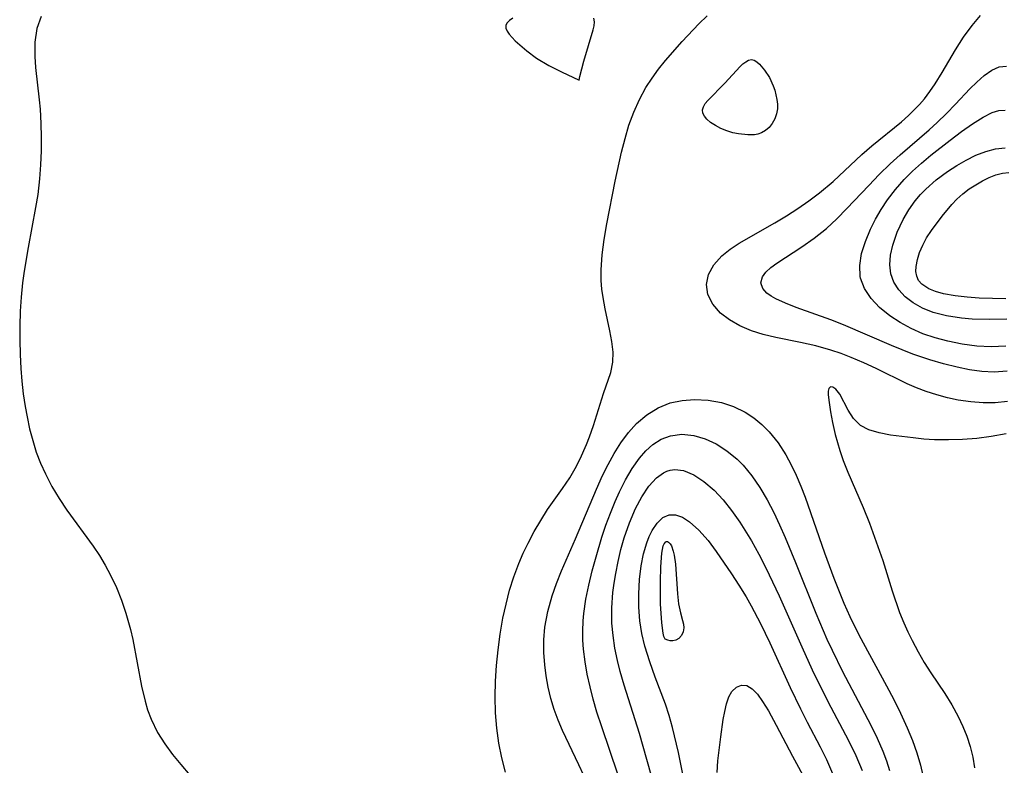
# Model space of a CAD drawing. Header units: metres. Extents: x 1073367 to 1082519, y 1569854 to 1574957.
# Tile 123 of 256: x 1074394 to 1074508, y 1573397 to 1573484. Entities that reach past the tile are written whole.
import ezdxf

# ---------------------------------------------------------------- set-up
doc = ezdxf.new("R2010")
doc.units = ezdxf.units.M
doc.layers.add('CGG_CurvaNivelLidar_v1', color=253, linetype='Continuous', lineweight=30)

msp = doc.modelspace()

# ---------------------------------------------------------------- linework, layer by layer
at = {"layer": 'CGG_CurvaNivelLidar_v1'}
for p, q in [((1074396.0498, 1573484.3865, 65.5), (1074395.5383, 1573482.9729, 65.5)), ((1074472.4199, 1573483.5224, 65.5), (1074473.3777, 1573484.4419, 65.5)), ((1074504.1344, 1573483.3346, 65), (1074505.0958, 1573484.4792, 65)), ((1074450.1433, 1573483.6577, 66), (1074449.9854, 1573483.3581, 66)), ((1074449.9854, 1573483.3581, 66), (1074449.9931, 1573483.032, 66)), ((1074450.4366, 1573483.9333, 66), (1074450.1433, 1573483.6577, 66)), ((1074450.8283, 1573484.1912, 66), (1074450.4366, 1573483.9333, 66)), ((1074460.1423, 1573482.821, 66), (1074460.2616, 1573483.3083, 66)), ((1074460.2939, 1573483.7534, 66), (1074460.2113, 1573484.2045, 66)), ((1074460.2616, 1573483.3083, 66), (1074460.2939, 1573483.7534, 66)), ((1074470.4745, 1573481.4822, 65.5), (1074472.4199, 1573483.5224, 65.5)), ((1074503.1481, 1573481.9772, 65), (1074504.1344, 1573483.3346, 65)), ((1074395.5383, 1573482.9729, 65.5), (1074395.3161, 1573481.4133, 65.5)), ((1074449.9931, 1573483.032, 66), (1074450.1376, 1573482.6823, 66)), ((1074450.1376, 1573482.6823, 66), (1074450.3845, 1573482.3155, 66)), ((1074450.3845, 1573482.3155, 66), (1074451.0863, 1573481.5504, 66)), ((1074459.0672, 1573479.2087, 66), (1074460.1423, 1573482.821, 66)), ((1074395.3161, 1573481.4133, 65.5), (1074395.3107, 1573479.7445, 65.5)), ((1074451.0863, 1573481.5504, 66), (1074452.4315, 1573480.3798, 66)), ((1074468.5417, 1573479.2814, 65.5), (1074470.4745, 1573481.4822, 65.5)), ((1074502.2058, 1573480.5196, 65), (1074503.1481, 1573481.9772, 65)), ((1074452.4315, 1573480.3798, 66), (1074453.567, 1573479.5564, 66)), ((1074500.6539, 1573477.8751, 65), (1074502.2058, 1573480.5196, 65)), ((1074395.3107, 1573479.7445, 65.5), (1074395.4056, 1573478.4538, 65.5)), ((1074453.567, 1573479.5564, 66), (1074454.9892, 1573478.7015, 66)), ((1074454.9892, 1573478.7015, 66), (1074456.4501, 1573477.9445, 66)), ((1074458.5775, 1573477.3994, 66), (1074459.0672, 1573479.2087, 66)), ((1074467.736, 1573478.2712, 65.5), (1074468.5417, 1573479.2814, 65.5)), ((1074477.1966, 1573478.5577, 65), (1074477.5309, 1573478.8714, 65)), ((1074477.5309, 1573478.8714, 65), (1074477.8611, 1573479.1274, 65)), ((1074477.8611, 1573479.1274, 65), (1074478.1872, 1573479.3031, 65)), ((1074478.1872, 1573479.3031, 65), (1074478.5091, 1573479.3699, 65)), ((1074478.5091, 1573479.3699, 65), (1074478.8281, 1573479.3037, 65)), ((1074478.8281, 1573479.3037, 65), (1074479.1421, 1573479.1251, 65)), ((1074479.1421, 1573479.1251, 65), (1074479.4508, 1573478.8614, 65)), ((1074479.4508, 1573478.8614, 65), (1074480.0465, 1573478.1568, 65)), ((1074507.2804, 1573478.5187, 64.5), (1074508.1213, 1573478.6261, 64.5)), ((1074395.4056, 1573478.4538, 65.5), (1074395.8279, 1573474.7015, 65.5)), ((1074456.4501, 1573477.9445, 66), (1074458.5, 1573476.9888, 66)), ((1074466.975, 1573477.2274, 65.5), (1074467.736, 1573478.2712, 65.5)), ((1074475.4321, 1573476.6335, 65), (1074477.1966, 1573478.5577, 65)), ((1074480.0465, 1573478.1568, 65), (1074480.5946, 1573477.3003, 65)), ((1074499.8446, 1573476.5625, 65), (1074500.6539, 1573477.8751, 65)), ((1074504.6757, 1573476.7684, 64.5), (1074505.5518, 1573477.5361, 64.5)), ((1074505.5518, 1573477.5361, 64.5), (1074506.4218, 1573478.1357, 64.5)), ((1074506.4218, 1573478.1357, 64.5), (1074507.2804, 1573478.5187, 64.5)), ((1074458.5, 1573476.9888, 66), (1074458.5775, 1573477.3994, 66)), ((1074466.2732, 1573476.1436, 65.5), (1074466.975, 1573477.2274, 65.5)), ((1074473.4555, 1573474.6466, 65), (1074475.4321, 1573476.6335, 65)), ((1074480.5946, 1573477.3003, 65), (1074481.0519, 1573476.346, 65)), ((1074481.0519, 1573476.346, 65), (1074481.23, 1573475.8283, 65)), ((1074499.244, 1573475.6821, 65), (1074499.8446, 1573476.5625, 65)), ((1074503.8814, 1573475.9666, 64.5), (1074504.6757, 1573476.7684, 64.5)), ((1074465.5022, 1573474.7334, 65.5), (1074466.2732, 1573476.1436, 65.5)), ((1074481.23, 1573475.8283, 65), (1074481.4726, 1573474.7567, 65)), ((1074498.5995, 1573474.8356, 65), (1074499.244, 1573475.6821, 65)), ((1074502.2221, 1573474.1868, 64.5), (1074503.8814, 1573475.9666, 64.5)), ((1074395.8279, 1573474.7015, 65.5), (1074395.9266, 1573473.6125, 65.5)), ((1074464.8445, 1573473.2602, 65.5), (1074465.5022, 1573474.7334, 65.5)), ((1074472.9386, 1573473.8976, 65), (1074473.1562, 1573474.2699, 65)), ((1074473.1562, 1573474.2699, 65), (1074473.4555, 1573474.6466, 65)), ((1074481.4726, 1573474.7567, 65), (1074481.537, 1573474.2141, 65)), ((1074481.537, 1573474.2141, 65), (1074481.5286, 1573473.6464, 65)), ((1074496.7632, 1573472.8916, 65), (1074498.0397, 1573474.1801, 65)), ((1074498.0397, 1573474.1801, 65), (1074498.5995, 1573474.8356, 65)), ((1074501.1788, 1573473.1211, 64.5), (1074502.2221, 1573474.1868, 64.5)), ((1074395.9266, 1573473.6125, 65.5), (1074396.0219, 1573471.9627, 65.5)), ((1074464.3006, 1573471.75, 65.5), (1074464.8445, 1573473.2602, 65.5)), ((1074472.8388, 1573473.5294, 65), (1074472.9386, 1573473.8976, 65)), ((1074472.888, 1573473.1656, 65), (1074472.8388, 1573473.5294, 65)), ((1074473.0634, 1573472.8067, 65), (1074472.888, 1573473.1656, 65)), ((1074481.4198, 1573473.0612, 65), (1074481.217, 1573472.4857, 65)), ((1074481.5286, 1573473.6464, 65), (1074481.4198, 1573473.0612, 65)), ((1074500.0718, 1573472.0597, 64.5), (1074501.1788, 1573473.1211, 64.5)), ((1074505.4215, 1573472.7043, 64), (1074506.4684, 1573473.2205, 64)), ((1074506.4684, 1573473.2205, 64), (1074507.2246, 1573473.4503, 64)), ((1074507.2246, 1573473.4503, 64), (1074507.9692, 1573473.515, 64)), ((1074396.0219, 1573471.9627, 65.5), (1074396.0594, 1573470.3691, 65.5)), ((1074473.3449, 1573472.4509, 65), (1074473.0634, 1573472.8067, 65)), ((1074473.7753, 1573472.0827, 65), (1074473.3449, 1573472.4509, 65)), ((1074474.331, 1573471.719, 65), (1074473.7753, 1573472.0827, 65)), ((1074480.9301, 1573471.9517, 65), (1074480.5694, 1573471.4897, 65)), ((1074481.217, 1573472.4857, 65), (1074480.9301, 1573471.9517, 65)), ((1074492.4946, 1573469.362, 65), (1074495.9262, 1573472.1496, 65)), ((1074495.9262, 1573472.1496, 65), (1074496.7632, 1573472.8916, 65)), ((1074499.1361, 1573471.2122, 64.5), (1074500.0718, 1573472.0597, 64.5)), ((1074502.9112, 1573471.0212, 64), (1074504.1952, 1573471.9329, 64)), ((1074504.1952, 1573471.9329, 64), (1074505.4215, 1573472.7043, 64)), ((1074463.8388, 1573470.2009, 65.5), (1074464.3006, 1573471.75, 65.5)), ((1074474.9736, 1573471.3826, 65), (1074474.331, 1573471.719, 65)), ((1074475.6654, 1573471.0958, 65), (1074474.9736, 1573471.3826, 65)), ((1074476.3691, 1573470.8782, 65), (1074475.6654, 1573471.0958, 65)), ((1074477.0319, 1573470.7412, 65), (1074476.3691, 1573470.8782, 65)), ((1074478.0977, 1573470.6383, 65), (1074477.0319, 1573470.7412, 65)), ((1074478.5, 1573470.6588, 65), (1074478.0977, 1573470.6383, 65)), ((1074478.6099, 1573470.6286, 65), (1074478.5, 1573470.6588, 65)), ((1074478.8787, 1573470.6467, 65), (1074478.6099, 1573470.6286, 65)), ((1074479.2579, 1573470.7244, 65), (1074478.8787, 1573470.6467, 65)), ((1074479.6977, 1573470.8781, 65), (1074479.2579, 1573470.7244, 65)), ((1074480.148, 1573471.1262, 65), (1074479.6977, 1573470.8781, 65)), ((1074480.5694, 1573471.4897, 65), (1074480.148, 1573471.1262, 65)), ((1074495.7994, 1573468.3213, 64.5), (1074499.1361, 1573471.2122, 64.5)), ((1074501.5788, 1573470.0184, 64), (1074502.9112, 1573471.0212, 64)), ((1074396.0594, 1573470.3691, 65.5), (1074396.0465, 1573468.7653, 65.5)), ((1074463.4337, 1573468.6253, 65.5), (1074463.8388, 1573470.2009, 65.5)), ((1074499.3597, 1573468.2782, 64), (1074501.5788, 1573470.0184, 64)), ((1074396.0465, 1573468.7653, 65.5), (1074395.9811, 1573467.1566, 65.5)), ((1074462.6802, 1573465.262, 65.5), (1074463.4337, 1573468.6253, 65.5)), ((1074487.997, 1573465.2379, 65), (1074491.3473, 1573468.343, 65)), ((1074491.3473, 1573468.343, 65), (1074492.4946, 1573469.362, 65)), ((1074504.5804, 1573468.2627, 63.5), (1074505.7129, 1573468.719, 63.5)), ((1074505.7129, 1573468.719, 63.5), (1074506.8387, 1573469.0203, 63.5)), ((1074506.8387, 1573469.0203, 63.5), (1074507.9586, 1573469.1199, 63.5)), ((1074493.3648, 1573466.0325, 64.5), (1074494.628, 1573467.2601, 64.5)), ((1074494.628, 1573467.2601, 64.5), (1074495.7994, 1573468.3213, 64.5)), ((1074497.2273, 1573466.4306, 64), (1074498.2551, 1573467.3539, 64)), ((1074498.2551, 1573467.3539, 64), (1074499.3597, 1573468.2782, 64)), ((1074502.3549, 1573467.0673, 63.5), (1074503.4412, 1573467.6909, 63.5)), ((1074503.4412, 1573467.6909, 63.5), (1074504.5804, 1573468.2627, 63.5)), ((1074395.9811, 1573467.1566, 65.5), (1074395.8592, 1573465.5474, 65.5)), ((1074496.2462, 1573465.4571, 64), (1074497.2273, 1573466.4306, 64)), ((1074499.9797, 1573465.4063, 63.5), (1074501.2796, 1573466.3728, 63.5)), ((1074501.2796, 1573466.3728, 63.5), (1074502.3549, 1573467.0673, 63.5)), ((1074506.8931, 1573465.9839, 63), (1074507.6559, 1573466.1923, 63)), ((1074507.6559, 1573466.1923, 63), (1074508.407, 1573466.2582, 63)), ((1074395.8592, 1573465.5474, 65.5), (1074395.6474, 1573463.7262, 65.5)), ((1074461.7115, 1573460.3137, 65.5), (1074462.6802, 1573465.262, 65.5)), ((1074486.4128, 1573463.9065, 65), (1074487.997, 1573465.2379, 65)), ((1074492.1374, 1573464.7692, 64.5), (1074493.3648, 1573466.0325, 64.5)), ((1074495.2341, 1573464.3066, 64), (1074496.2462, 1573465.4571, 64)), ((1074498.7602, 1573464.3287, 63.5), (1074499.9797, 1573465.4063, 63.5)), ((1074504.5505, 1573464.8511, 63), (1074505.3339, 1573465.2922, 63)), ((1074505.3339, 1573465.2922, 63), (1074506.1186, 1573465.6738, 63)), ((1074506.1186, 1573465.6738, 63), (1074506.8931, 1573465.9839, 63)), ((1074485.1916, 1573462.9733, 65), (1074486.4128, 1573463.9065, 65)), ((1074489.6083, 1573462.0749, 64.5), (1074492.1374, 1573464.7692, 64.5)), ((1074494.3135, 1573463.0926, 64), (1074495.2341, 1573464.3066, 64)), ((1074498.1538, 1573463.7024, 63.5), (1074498.7602, 1573464.3287, 63.5)), ((1074502.3541, 1573463.1855, 63), (1074503.0444, 1573463.8008, 63)), ((1074503.0444, 1573463.8008, 63), (1074503.7823, 1573464.3543, 63)), ((1074503.7823, 1573464.3543, 63), (1074504.5505, 1573464.8511, 63)), ((1074395.6474, 1573463.7262, 65.5), (1074395.4123, 1573462.1928, 65.5)), ((1074483.9108, 1573462.0816, 65), (1074485.1916, 1573462.9733, 65)), ((1074493.5807, 1573461.9749, 64), (1074494.3135, 1573463.0926, 64)), ((1074496.7824, 1573461.9141, 63.5), (1074497.5299, 1573462.964, 63.5)), ((1074497.5299, 1573462.964, 63.5), (1074498.1538, 1573463.7024, 63.5)), ((1074501.7653, 1573462.555, 63), (1074502.3541, 1573463.1855, 63)), ((1074395.4123, 1573462.1928, 65.5), (1074394.5455, 1573457.5448, 65.5)), ((1074482.5881, 1573461.23, 65), (1074483.9108, 1573462.0816, 65)), ((1074488.435, 1573460.8897, 64.5), (1074489.6083, 1573462.0749, 64.5)), ((1074492.9247, 1573460.8319, 64), (1074493.5807, 1573461.9749, 64)), ((1074496.1346, 1573460.8127, 63.5), (1074496.7824, 1573461.9141, 63.5)), ((1074500.673, 1573461.1971, 63), (1074501.7653, 1573462.555, 63)), ((1074477.0886, 1573458.0472, 65), (1074481.2403, 1573460.4189, 65)), ((1074481.2403, 1573460.4189, 65), (1074482.5881, 1573461.23, 65)), ((1074487.2259, 1573459.7816, 64.5), (1074488.435, 1573460.8897, 64.5)), ((1074492.3458, 1573459.678, 64), (1074492.9247, 1573460.8319, 64)), ((1074495.4415, 1573459.3323, 63.5), (1074496.1346, 1573460.8127, 63.5)), ((1074499.405, 1573459.5272, 63), (1074500.673, 1573461.1971, 63)), ((1074461.4057, 1573458.5028, 65.5), (1074461.7115, 1573460.3137, 65.5)), ((1074485.8025, 1573458.6471, 64.5), (1074487.2259, 1573459.7816, 64.5)), ((1074491.7464, 1573458.2533, 64), (1074492.3458, 1573459.678, 64)), ((1074494.9284, 1573457.8414, 63.5), (1074495.4415, 1573459.3323, 63.5)), ((1074498.8405, 1573458.6662, 63), (1074499.405, 1573459.5272, 63)), ((1074461.1711, 1573456.7149, 65.5), (1074461.4057, 1573458.5028, 65.5)), ((1074476.0312, 1573457.3521, 65), (1074477.0886, 1573458.0472, 65)), ((1074484.3645, 1573457.638, 64.5), (1074485.8025, 1573458.6471, 64.5)), ((1074491.3106, 1573456.8499, 64), (1074491.7464, 1573458.2533, 64)), ((1074498.3967, 1573457.836, 63), (1074498.8405, 1573458.6662, 63)), ((1074394.5455, 1573457.5448, 65.5), (1074394.0799, 1573454.8114, 65.5)), ((1074475.0977, 1573456.6044, 65), (1074476.0312, 1573457.3521, 65)), ((1074481.4643, 1573455.7465, 64.5), (1074484.3645, 1573457.638, 64.5)), ((1074494.6674, 1573456.677, 63.5), (1074494.9284, 1573457.8414, 63.5)), ((1074497.7827, 1573456.1583, 63), (1074498.0415, 1573456.9937, 63)), ((1074498.0415, 1573456.9937, 63), (1074498.3967, 1573457.836, 63)), ((1074461.0537, 1573454.9535, 65.5), (1074461.1711, 1573456.7149, 65.5)), ((1074474.1623, 1573455.5656, 65), (1074475.0977, 1573456.6044, 65)), ((1074491.0891, 1573455.4861, 64), (1074491.3106, 1573456.8499, 64)), ((1074494.5726, 1573455.5517, 63.5), (1074494.6674, 1573456.677, 63.5)), ((1074497.637, 1573455.3506, 63), (1074497.7827, 1573456.1583, 63)), ((1074394.0799, 1573454.8114, 65.5), (1074393.895, 1573453.4393, 65.5)), ((1074461.0694, 1573453.7282, 65.5), (1074461.0537, 1573454.9535, 65.5)), ((1074473.5355, 1573454.4428, 65), (1074474.1623, 1573455.5656, 65)), ((1074479.8019, 1573454.1556, 64.5), (1074480.2048, 1573454.6953, 64.5)), ((1074480.2048, 1573454.6953, 64.5), (1074480.7686, 1573455.2191, 64.5)), ((1074480.7686, 1573455.2191, 64.5), (1074481.4643, 1573455.7465, 64.5)), ((1074491.1483, 1573454.1827, 64), (1074491.0891, 1573455.4861, 64)), ((1074494.6912, 1573454.4851, 63.5), (1074494.5726, 1573455.5517, 63.5)), ((1074497.6192, 1573454.7633, 63), (1074497.637, 1573455.3506, 63)), ((1074497.7071, 1573454.2164, 63), (1074497.6192, 1573454.7633, 63)), ((1074461.1539, 1573452.7324, 65.5), (1074461.0694, 1573453.7282, 65.5)), ((1074473.2844, 1573453.2779, 65), (1074473.5355, 1573454.4428, 65)), ((1074479.6129, 1573453.4679, 64.5), (1074479.8019, 1573454.1556, 64.5)), ((1074479.8227, 1573452.7982, 64.5), (1074479.6129, 1573453.4679, 64.5)), ((1074491.1812, 1573454.017, 64), (1074491.1483, 1573454.1827, 64)), ((1074491.6395, 1573452.7861, 64), (1074491.1812, 1573454.017, 64)), ((1074495.0507, 1573453.5206, 63.5), (1074494.6912, 1573454.4851, 63.5)), ((1074495.6263, 1573452.6357, 63.5), (1074495.0507, 1573453.5206, 63.5)), ((1074497.9197, 1573453.7308, 63), (1074497.7071, 1573454.2164, 63)), ((1074498.3106, 1573453.2868, 63), (1074497.9197, 1573453.7308, 63)), ((1074393.895, 1573453.4393, 65.5), (1074393.7314, 1573451.7978, 65.5)), ((1074461.2905, 1573451.7502, 65.5), (1074461.1539, 1573452.7324, 65.5)), ((1074473.4705, 1573452.1046, 65), (1074473.2844, 1573453.2779, 65)), ((1074480.3157, 1573452.2554, 64.5), (1074479.8227, 1573452.7982, 64.5)), ((1074492.401, 1573451.6411, 64), (1074491.6395, 1573452.7861, 64)), ((1074496.3837, 1573451.836, 63.5), (1074495.6263, 1573452.6357, 63.5)), ((1074499.1059, 1573452.7712, 63), (1074498.3106, 1573453.2868, 63)), ((1074499.9004, 1573452.4476, 63), (1074499.1059, 1573452.7712, 63)), ((1074500.8096, 1573452.1907, 63), (1074499.9004, 1573452.4476, 63)), ((1074393.7314, 1573451.7978, 65.5), (1074393.6247, 1573450.1519, 65.5)), ((1074461.5324, 1573450.4327, 65.5), (1074461.2905, 1573451.7502, 65.5)), ((1074474.0419, 1573450.9763, 65), (1074473.4705, 1573452.1046, 65)), ((1074480.7896, 1573451.918, 64.5), (1074480.3157, 1573452.2554, 64.5)), ((1074481.3551, 1573451.6003, 64.5), (1074480.7896, 1573451.918, 64.5)), ((1074482.4563, 1573451.097, 64.5), (1074481.3551, 1573451.6003, 64.5)), ((1074493.3988, 1573450.5819, 64), (1074492.401, 1573451.6411, 64)), ((1074497.3069, 1573451.1228, 63.5), (1074496.3837, 1573451.836, 63.5)), ((1074502.1651, 1573451.9373, 63), (1074500.8096, 1573452.1907, 63)), ((1074503.5768, 1573451.7737, 63), (1074502.1651, 1573451.9373, 63)), ((1074504.958, 1573451.6772, 63), (1074503.5768, 1573451.7737, 63)), ((1074508.0699, 1573451.5913, 63), (1074504.958, 1573451.6772, 63)), ((1074393.6247, 1573450.1519, 65.5), (1074393.5665, 1573448.4324, 65.5)), ((1074462.0747, 1573447.8936, 65.5), (1074461.5324, 1573450.4327, 65.5)), ((1074474.9365, 1573449.944, 65), (1074474.0419, 1573450.9763, 65)), ((1074483.7119, 1573450.61, 64.5), (1074482.4563, 1573451.097, 64.5)), ((1074487.7487, 1573449.1756, 64.5), (1074483.7119, 1573450.61, 64.5)), ((1074494.5829, 1573449.6148, 64), (1074493.3988, 1573450.5819, 64)), ((1074498.3636, 1573450.5129, 63.5), (1074497.3069, 1573451.1228, 63.5)), ((1074499.6229, 1573449.9979, 63.5), (1074498.3636, 1573450.5129, 63.5)), ((1074475.9689, 1573449.1427, 65), (1074474.9365, 1573449.944, 65)), ((1074477.1763, 1573448.4575, 65), (1074475.9689, 1573449.1427, 65)), ((1074489.212, 1573448.5851, 64.5), (1074487.7487, 1573449.1756, 64.5)), ((1074495.7755, 1573448.8332, 64), (1074494.5829, 1573449.6148, 64)), ((1074501.1609, 1573449.6097, 63.5), (1074499.6229, 1573449.9979, 63.5)), ((1074502.9244, 1573449.3483, 63.5), (1074501.1609, 1573449.6097, 63.5)), ((1074504.1352, 1573449.2467, 63.5), (1074502.9244, 1573449.3483, 63.5)), ((1074506.1322, 1573449.1849, 63.5), (1074504.1352, 1573449.2467, 63.5)), ((1074508.1746, 1573449.2434, 63.5), (1074506.1322, 1573449.1849, 63.5)), ((1074393.5665, 1573448.4324, 65.5), (1074393.5585, 1573446.7849, 65.5)), ((1074462.3124, 1573446.6262, 65.5), (1074462.0747, 1573447.8936, 65.5)), ((1074478.5185, 1573447.8889, 65), (1074477.1763, 1573448.4575, 65)), ((1074479.897, 1573447.4537, 65), (1074478.5185, 1573447.8889, 65)), ((1074494.7736, 1573446.1667, 64.5), (1074489.212, 1573448.5851, 64.5)), ((1074497.0648, 1573448.1404, 64), (1074495.7755, 1573448.8332, 64)), ((1074498.4323, 1573447.5453, 64), (1074497.0648, 1573448.1404, 64)), ((1074393.5585, 1573446.7849, 65.5), (1074393.597, 1573445.1396, 65.5)), ((1074462.451, 1573445.4078, 65.5), (1074462.3124, 1573446.6262, 65.5)), ((1074481.3413, 1573447.0994, 65), (1074479.897, 1573447.4537, 65)), ((1074484.2252, 1573446.5188, 65), (1074481.3413, 1573447.0994, 65)), ((1074499.8459, 1573447.0616, 64), (1074498.4323, 1573447.5453, 64)), ((1074501.3034, 1573446.6703, 64), (1074499.8459, 1573447.0616, 64)), ((1074502.9765, 1573446.3297, 64), (1074501.3034, 1573446.6703, 64)), ((1074485.9784, 1573446.1311, 65), (1074484.2252, 1573446.5188, 65)), ((1074487.718, 1573445.6533, 65), (1074485.9784, 1573446.1311, 65)), ((1074488.9223, 1573445.2452, 65), (1074487.718, 1573445.6533, 65)), ((1074497.2378, 1573445.1864, 64.5), (1074494.7736, 1573446.1667, 64.5)), ((1074504.6684, 1573446.1046, 64), (1074502.9765, 1573446.3297, 64)), ((1074506.3659, 1573446.0177, 64), (1074504.6684, 1573446.1046, 64)), ((1074508.0465, 1573446.0985, 64), (1074506.3659, 1573446.0177, 64)), ((1074393.597, 1573445.1396, 65.5), (1074393.6852, 1573443.4991, 65.5)), ((1074462.4297, 1573444.243, 65.5), (1074462.451, 1573445.4078, 65.5)), ((1074490.1115, 1573444.787, 65), (1074488.9223, 1573445.2452, 65)), ((1074491.5595, 1573444.1731, 65), (1074490.1115, 1573444.787, 65)), ((1074499.2272, 1573444.5019, 64.5), (1074497.2378, 1573445.1864, 64.5)), ((1074500.8096, 1573444.0399, 64.5), (1074499.2272, 1573444.5019, 64.5)), ((1074393.6852, 1573443.4991, 65.5), (1074393.8113, 1573442.0276, 65.5)), ((1074462.1816, 1573443.0359, 65.5), (1074462.4297, 1573444.243, 65.5)), ((1074492.9855, 1573443.5184, 65), (1074491.5595, 1573444.1731, 65)), ((1074496.6115, 1573441.7315, 65), (1074492.9855, 1573443.5184, 65)), ((1074502.3928, 1573443.6506, 64.5), (1074500.8096, 1573444.0399, 64.5)), ((1074503.8333, 1573443.3689, 64.5), (1074502.3928, 1573443.6506, 64.5)), ((1074505.2667, 1573443.1776, 64.5), (1074503.8333, 1573443.3689, 64.5)), ((1074506.6908, 1573443.1032, 64.5), (1074505.2667, 1573443.1776, 64.5)), ((1074508.2045, 1573443.1858, 64.5), (1074506.6908, 1573443.1032, 64.5)), ((1074461.3229, 1573440.6086, 65.5), (1074462.1816, 1573443.0359, 65.5)), ((1074393.8113, 1573442.0276, 65.5), (1074393.9811, 1573440.5642, 65.5)), ((1074487.4849, 1573441.1947, 65.5), (1074487.4239, 1573440.8932, 65.5)), ((1074487.4239, 1573440.8932, 65.5), (1074487.436, 1573440.4545, 65.5)), ((1074487.6819, 1573441.3656, 65.5), (1074487.4849, 1573441.1947, 65.5)), ((1074487.9767, 1573441.337, 65.5), (1074487.6819, 1573441.3656, 65.5)), ((1074488.31, 1573441.1119, 65.5), (1074487.9767, 1573441.337, 65.5)), ((1074488.7713, 1573440.5226, 65.5), (1074488.31, 1573441.1119, 65.5)), ((1074497.6939, 1573441.2606, 65), (1074496.6115, 1573441.7315, 65)), ((1074498.7978, 1573440.8412, 65), (1074497.6939, 1573441.2606, 65)), ((1074393.9811, 1573440.5642, 65.5), (1074394.1954, 1573439.1113, 65.5)), ((1074460.1616, 1573436.8859, 65.5), (1074461.3229, 1573440.6086, 65.5)), ((1074469.0749, 1573439.5096, 65), (1074470.4764, 1573439.8129, 65)), ((1074470.4764, 1573439.8129, 65), (1074471.9213, 1573439.9153, 65)), ((1074471.9213, 1573439.9153, 65), (1074473.4818, 1573439.8348, 65)), ((1074473.4818, 1573439.8348, 65), (1074475.0278, 1573439.551, 65)), ((1074487.436, 1573440.4545, 65.5), (1074487.5267, 1573439.5747, 65.5)), ((1074489.7423, 1573438.6785, 65.5), (1074488.7713, 1573440.5226, 65.5)), ((1074500.0255, 1573440.4456, 65), (1074498.7978, 1573440.8412, 65)), ((1074501.2695, 1573440.1148, 65), (1074500.0255, 1573440.4456, 65)), ((1074502.5242, 1573439.8489, 65), (1074501.2695, 1573440.1148, 65)), ((1074503.9872, 1573439.6287, 65), (1074502.5242, 1573439.8489, 65)), ((1074394.1954, 1573439.1113, 65.5), (1074394.4162, 1573437.8799, 65.5)), ((1074466.3671, 1573438.1363, 65), (1074467.6739, 1573438.9396, 65)), ((1074467.6739, 1573438.9396, 65), (1074469.0749, 1573439.5096, 65)), ((1074475.0278, 1573439.551, 65), (1074476.4325, 1573439.084, 65)), ((1074476.4325, 1573439.084, 65), (1074477.7722, 1573438.4289, 65)), ((1074487.5267, 1573439.5747, 65.5), (1074487.6889, 1573438.4773, 65.5)), ((1074490.3586, 1573437.7189, 65.5), (1074489.7423, 1573438.6785, 65.5)), ((1074505.4114, 1573439.5244, 65), (1074503.9872, 1573439.6287, 65)), ((1074506.831, 1573439.5403, 65), (1074505.4114, 1573439.5244, 65)), ((1074508.2375, 1573439.6912, 65), (1074506.831, 1573439.5403, 65)), ((1074394.4162, 1573437.8799, 65.5), (1074394.713, 1573436.5009, 65.5)), ((1074465.1748, 1573437.1253, 65), (1074466.3671, 1573438.1363, 65)), ((1074477.7722, 1573438.4289, 65), (1074478.78, 1573437.776, 65)), ((1074478.78, 1573437.776, 65), (1074479.7234, 1573437.0164, 65)), ((1074487.6889, 1573438.4773, 65.5), (1074487.922, 1573437.2221, 65.5)), ((1074491.18, 1573436.9083, 65.5), (1074490.3586, 1573437.7189, 65.5)), ((1074394.713, 1573436.5009, 65.5), (1074395.0671, 1573435.1416, 65.5)), ((1074459.7194, 1573435.5827, 65.5), (1074460.1616, 1573436.8859, 65.5)), ((1074464.2254, 1573436.0677, 65), (1074465.1748, 1573437.1253, 65)), ((1074479.7234, 1573437.0164, 65), (1074480.5933, 1573436.1564, 65)), ((1074487.922, 1573437.2221, 65.5), (1074488.2311, 1573435.8577, 65.5)), ((1074492.1582, 1573436.3897, 65.5), (1074491.18, 1573436.9083, 65.5)), ((1074493.3308, 1573436.0357, 65.5), (1074492.1582, 1573436.3897, 65.5)), ((1074459.3713, 1573434.6819, 65.5), (1074459.7194, 1573435.5827, 65.5)), ((1074463.3649, 1573434.8907, 65), (1074464.2254, 1573436.0677, 65)), ((1074467.0512, 1573434.677, 64.5), (1074468.0414, 1573435.3036, 64.5)), ((1074468.0414, 1573435.3036, 64.5), (1074469.1099, 1573435.7092, 64.5)), ((1074469.1099, 1573435.7092, 64.5), (1074470.4426, 1573435.8796, 64.5)), ((1074470.4426, 1573435.8796, 64.5), (1074471.8155, 1573435.7441, 64.5)), ((1074471.8155, 1573435.7441, 64.5), (1074473.1352, 1573435.3539, 64.5)), ((1074473.1352, 1573435.3539, 64.5), (1074474.43, 1573434.747, 64.5)), ((1074480.5933, 1573436.1564, 65), (1074481.6129, 1573434.8867, 65)), ((1074488.2311, 1573435.8577, 65.5), (1074488.7611, 1573433.9982, 65.5)), ((1074494.651, 1573435.7869, 65.5), (1074493.3308, 1573436.0357, 65.5)), ((1074497.2819, 1573435.4449, 65.5), (1074494.651, 1573435.7869, 65.5)), ((1074498.5242, 1573435.3222, 65.5), (1074497.2819, 1573435.4449, 65.5)), ((1074499.755, 1573435.2443, 65.5), (1074498.5242, 1573435.3222, 65.5)), ((1074501.3783, 1573435.2168, 65.5), (1074499.755, 1573435.2443, 65.5)), ((1074503.0252, 1573435.268, 65.5), (1074501.3783, 1573435.2168, 65.5)), ((1074504.6811, 1573435.3944, 65.5), (1074503.0252, 1573435.268, 65.5)), ((1074506.3329, 1573435.5984, 65.5), (1074504.6811, 1573435.3944, 65.5)), ((1074508.109, 1573435.9239, 65.5), (1074506.3329, 1573435.5984, 65.5)), ((1074395.0671, 1573435.1416, 65.5), (1074395.489, 1573433.8071, 65.5)), ((1074458.6354, 1573433.0348, 65.5), (1074459.3713, 1573434.6819, 65.5)), ((1074462.5751, 1573433.6231, 65), (1074463.3649, 1573434.8907, 65)), ((1074466.2482, 1573433.9551, 64.5), (1074467.0512, 1573434.677, 64.5)), ((1074474.43, 1573434.747, 64.5), (1074475.6763, 1573433.9524, 64.5)), ((1074481.6129, 1573434.8867, 65), (1074482.5118, 1573433.4884, 65)), ((1074395.489, 1573433.8071, 65.5), (1074395.9803, 1573432.5207, 65.5)), ((1074458.0549, 1573431.9118, 65.5), (1074458.6354, 1573433.0348, 65.5)), ((1074461.8866, 1573432.3737, 65), (1074462.5751, 1573433.6231, 65)), ((1074464.6682, 1573431.9081, 64.5), (1074465.5103, 1573433.1055, 64.5)), ((1074465.5103, 1573433.1055, 64.5), (1074466.2482, 1573433.9551, 64.5)), ((1074475.6763, 1573433.9524, 64.5), (1074476.8486, 1573432.9859, 64.5)), ((1074476.8486, 1573432.9859, 64.5), (1074477.5434, 1573432.2847, 64.5)), ((1074482.5118, 1573433.4884, 65), (1074483.1462, 1573432.3211, 65)), ((1074488.7611, 1573433.9982, 65.5), (1074489.1642, 1573432.8363, 65.5)), ((1074395.9803, 1573432.5207, 65.5), (1074396.5426, 1573431.2645, 65.5)), ((1074457.4128, 1573430.8157, 65.5), (1074458.0549, 1573431.9118, 65.5)), ((1074461.239, 1573431.0791, 65), (1074461.8866, 1573432.3737, 65)), ((1074463.8979, 1573430.5907, 64.5), (1074464.6682, 1573431.9081, 64.5)), ((1074469.0979, 1573431.7037, 64), (1074469.6055, 1573431.7706, 64)), ((1074469.6055, 1573431.7706, 64), (1074470.6146, 1573431.6566, 64)), ((1074477.5434, 1573432.2847, 64.5), (1074478.5595, 1573431.0543, 64.5)), ((1074483.1462, 1573432.3211, 65), (1074483.7265, 1573431.1064, 65)), ((1074489.1642, 1573432.8363, 65.5), (1074489.7005, 1573431.4878, 65.5)), ((1074396.5426, 1573431.2645, 65.5), (1074397.293, 1573429.8149, 65.5)), ((1074456.5898, 1573429.5814, 65.5), (1074457.4128, 1573430.8157, 65.5)), ((1074460.5087, 1573429.4892, 65), (1074461.239, 1573431.0791, 65)), ((1074466.606, 1573429.8345, 64), (1074467.5054, 1573430.8171, 64)), ((1074467.5054, 1573430.8171, 64), (1074468.3247, 1573431.4072, 64)), ((1074468.3247, 1573431.4072, 64), (1074468.6815, 1573431.5748, 64)), ((1074468.6815, 1573431.5748, 64), (1074469.0979, 1573431.7037, 64)), ((1074470.6146, 1573431.6566, 64), (1074471.8128, 1573431.1772, 64)), ((1074471.8128, 1573431.1772, 64), (1074473.0075, 1573430.4001, 64)), ((1074478.5595, 1573431.0543, 64.5), (1074479.487, 1573429.7078, 64.5)), ((1074483.7265, 1573431.1064, 65), (1074484.2592, 1573429.854, 65)), ((1074489.7005, 1573431.4878, 65.5), (1074491.4905, 1573427.3615, 65.5)), ((1074397.293, 1573429.8149, 65.5), (1074398.1224, 1573428.4088, 65.5)), ((1074454.8558, 1573427.1265, 65.5), (1074456.5898, 1573429.5814, 65.5)), ((1074458.0819, 1573423.7356, 65), (1074460.5087, 1573429.4892, 65)), ((1074463.1906, 1573429.1828, 64.5), (1074463.8979, 1573430.5907, 64.5)), ((1074465.7877, 1573428.6218, 64), (1074466.606, 1573429.8345, 64)), ((1074473.0075, 1573430.4001, 64), (1074474.1737, 1573429.3858, 64)), ((1074479.487, 1573429.7078, 64.5), (1074480.3393, 1573428.2736, 64.5)), ((1074484.2592, 1573429.854, 65), (1074484.7515, 1573428.5707, 65)), ((1074398.1224, 1573428.4088, 65.5), (1074399.0214, 1573427.0477, 65.5)), ((1074462.6963, 1573428.0775, 64.5), (1074463.1906, 1573429.1828, 64.5)), ((1074465.0498, 1573427.2363, 64), (1074465.7877, 1573428.6218, 64)), ((1074474.1737, 1573429.3858, 64), (1074475.2186, 1573428.2637, 64)), ((1074484.7515, 1573428.5707, 65), (1074486.9995, 1573422.0975, 65)), ((1074462.1428, 1573426.7168, 64.5), (1074462.6963, 1573428.0775, 64.5)), ((1074464.348, 1573425.5976, 64), (1074465.0498, 1573427.2363, 64)), ((1074475.2186, 1573428.2637, 64), (1074476.2182, 1573427.0112, 64)), ((1074480.3393, 1573428.2736, 64.5), (1074481.125, 1573426.7725, 64.5)), ((1074491.4905, 1573427.3615, 65.5), (1074492.2044, 1573425.5483, 65.5)), ((1074399.0214, 1573427.0477, 65.5), (1074402.0956, 1573422.8791, 65.5)), ((1074454.0485, 1573425.8738, 65.5), (1074454.8558, 1573427.1265, 65.5)), ((1074461.6278, 1573425.3243, 64.5), (1074462.1428, 1573426.7168, 64.5)), ((1074467.5641, 1573425.5703, 63.5), (1074468.2214, 1573426.2006, 63.5)), ((1074468.2214, 1573426.2006, 63.5), (1074468.9543, 1573426.5307, 63.5)), ((1074468.9543, 1573426.5307, 63.5), (1074469.706, 1573426.5201, 63.5)), ((1074469.706, 1573426.5201, 63.5), (1074470.4998, 1573426.2353, 63.5)), ((1074470.4998, 1573426.2353, 63.5), (1074471.3135, 1573425.7241, 63.5)), ((1074476.2182, 1573427.0112, 64), (1074477.1731, 1573425.6588, 64)), ((1074481.125, 1573426.7725, 64.5), (1074481.7934, 1573425.3527, 64.5)), ((1074453.2878, 1573424.5777, 65.5), (1074454.0485, 1573425.8738, 65.5)), ((1074461.1519, 1573423.9085, 64.5), (1074461.6278, 1573425.3243, 64.5)), ((1074463.7471, 1573423.8504, 64), (1074464.348, 1573425.5976, 64)), ((1074466.987, 1573424.7032, 63.5), (1074467.5641, 1573425.5703, 63.5)), ((1074471.3135, 1573425.7241, 63.5), (1074472.4034, 1573424.7522, 63.5)), ((1074477.1731, 1573425.6588, 64), (1074478.5077, 1573423.503, 64)), ((1074481.7934, 1573425.3527, 64.5), (1074482.4286, 1573423.9038, 64.5)), ((1074492.2044, 1573425.5483, 65.5), (1074493.7549, 1573421.2066, 65.5)), ((1074452.5762, 1573423.244, 65.5), (1074453.2878, 1573424.5777, 65.5)), ((1074460.4818, 1573421.661, 64.5), (1074461.1519, 1573423.9085, 64.5)), ((1074463.3684, 1573422.4987, 64), (1074463.7471, 1573423.8504, 64)), ((1074466.3543, 1573423.2608, 63.5), (1074466.6499, 1573424.0171, 63.5)), ((1074466.6499, 1573424.0171, 63.5), (1074466.987, 1573424.7032, 63.5)), ((1074472.4034, 1573424.7522, 63.5), (1074473.4742, 1573423.5288, 63.5)), ((1074482.4286, 1573423.9038, 64.5), (1074483.6445, 1573420.9704, 64.5)), ((1074402.0956, 1573422.8791, 65.5), (1074402.8174, 1573421.7944, 65.5)), ((1074452.009, 1573422.0711, 65.5), (1074452.5762, 1573423.244, 65.5)), ((1074456.4686, 1573419.9991, 65), (1074458.0819, 1573423.7356, 65)), ((1074465.9822, 1573421.9818, 63.5), (1074466.3543, 1573423.2608, 63.5)), ((1074468.1777, 1573422.5127, 63), (1074468.2749, 1573422.9036, 63)), ((1074468.2749, 1573422.9036, 63), (1074468.3792, 1573423.1605, 63)), ((1074468.3792, 1573423.1605, 63), (1074468.5606, 1573423.3876, 63)), ((1074468.5606, 1573423.3876, 63), (1074468.6711, 1573423.433, 63)), ((1074468.6711, 1573423.433, 63), (1074468.7815, 1573423.4206, 63)), ((1074468.7815, 1573423.4206, 63), (1074468.8942, 1573423.3591, 63)), ((1074468.8942, 1573423.3591, 63), (1074469.0886, 1573423.1452, 63)), ((1074469.0886, 1573423.1452, 63), (1074469.2202, 1573422.9141, 63)), ((1074469.2202, 1573422.9141, 63), (1074469.4377, 1573422.3181, 63)), ((1074473.4742, 1573423.5288, 63.5), (1074474.4079, 1573422.2793, 63.5)), ((1074478.5077, 1573423.503, 64), (1074479.3619, 1573421.9569, 64)), ((1074402.8174, 1573421.7944, 65.5), (1074403.4904, 1573420.6784, 65.5)), ((1074451.4919, 1573420.872, 65.5), (1074452.009, 1573422.0711, 65.5)), ((1074460.0379, 1573420.0116, 64.5), (1074460.4818, 1573421.661, 64.5)), ((1074463.0436, 1573421.1171, 64), (1074463.3684, 1573422.4987, 64)), ((1074465.7085, 1573420.5996, 63.5), (1074465.9822, 1573421.9818, 63.5)), ((1074467.9913, 1573420.4822, 63), (1074468.1067, 1573422.0591, 63)), ((1074468.1067, 1573422.0591, 63), (1074468.1777, 1573422.5127, 63)), ((1074469.4377, 1573422.3181, 63), (1074469.5461, 1573421.8401, 63)), ((1074469.5461, 1573421.8401, 63), (1074469.6923, 1573420.7789, 63)), ((1074474.4079, 1573422.2793, 63.5), (1074476.1975, 1573419.6653, 63.5)), ((1074479.3619, 1573421.9569, 64), (1074480.1789, 1573420.3715, 64)), ((1074486.9995, 1573422.0975, 65), (1074488.0649, 1573419.1499, 65)), ((1074403.4904, 1573420.6784, 65.5), (1074404.1083, 1573419.531, 65.5)), ((1074450.9256, 1573419.3312, 65.5), (1074451.4919, 1573420.872, 65.5)), ((1074462.7681, 1573419.7162, 64), (1074463.0436, 1573421.1171, 64)), ((1074465.5178, 1573419.0069, 63.5), (1074465.7085, 1573420.5996, 63.5)), ((1074467.9479, 1573418.7674, 63), (1074467.9913, 1573420.4822, 63)), ((1074469.6923, 1573420.7789, 63), (1074469.9403, 1573417.3311, 63)), ((1074480.1789, 1573420.3715, 64), (1074481.7234, 1573417.1265, 64)), ((1074483.6445, 1573420.9704, 64.5), (1074485.9866, 1573415.0973, 64.5)), ((1074493.7549, 1573421.2066, 65.5), (1074494.8603, 1573417.7035, 65.5)), ((1074404.1083, 1573419.531, 65.5), (1074404.7802, 1573418.092, 65.5)), ((1074450.4402, 1573417.7558, 65.5), (1074450.9256, 1573419.3312, 65.5)), ((1074455.8876, 1573418.5649, 65), (1074456.4686, 1573419.9991, 65)), ((1074459.6401, 1573418.3606, 64.5), (1074460.0379, 1573420.0116, 64.5)), ((1074462.5855, 1573418.6015, 64), (1074462.7681, 1573419.7162, 64)), ((1074476.1975, 1573419.6653, 63.5), (1074477.0542, 1573418.356, 63.5)), ((1074404.7802, 1573418.092, 65.5), (1074405.37, 1573416.6154, 65.5)), ((1074455.3721, 1573417.121, 65), (1074455.8876, 1573418.5649, 65)), ((1074459.3062, 1573416.7106, 64.5), (1074459.6401, 1573418.3606, 64.5)), ((1074462.4405, 1573417.482, 64), (1074462.5855, 1573418.6015, 64)), ((1074465.4299, 1573417.3608, 63.5), (1074465.5178, 1573419.0069, 63.5)), ((1074467.962, 1573416.1914, 63), (1074467.9479, 1573418.7674, 63)), ((1074477.0542, 1573418.356, 63.5), (1074477.8872, 1573417.0043, 63.5)), ((1074488.0649, 1573419.1499, 65), (1074489.231, 1573416.2549, 65)), ((1074450.0236, 1573416.1541, 65.5), (1074450.4402, 1573417.7558, 65.5)), ((1074454.8642, 1573415.3009, 65), (1074455.3721, 1573417.121, 65)), ((1074462.3084, 1573415.7118, 64), (1074462.4405, 1573417.482, 64)), ((1074465.4397, 1573415.7885, 63.5), (1074465.4299, 1573417.3608, 63.5)), ((1074469.9403, 1573417.3311, 63), (1074470.0611, 1573416.2011, 63)), ((1074477.8872, 1573417.0043, 63.5), (1074478.4858, 1573415.9584, 63.5)), ((1074481.7234, 1573417.1265, 64), (1074484.3602, 1573411.1837, 64)), ((1074494.8603, 1573417.7035, 65.5), (1074495.723, 1573415.1936, 65.5)), ((1074405.37, 1573416.6154, 65.5), (1074405.8846, 1573415.11, 65.5)), ((1074449.6689, 1573414.5327, 65.5), (1074450.0236, 1573416.1541, 65.5)), ((1074459.059, 1573415.0633, 64.5), (1074459.3062, 1573416.7106, 64.5)), ((1074465.5627, 1573414.2091, 63.5), (1074465.4397, 1573415.7885, 63.5)), ((1074468.0976, 1573413.9727, 63), (1074467.962, 1573416.1914, 63)), ((1074470.0611, 1573416.2011, 63), (1074470.2661, 1573415.1277, 63)), ((1074478.4858, 1573415.9584, 63.5), (1074479.5571, 1573413.9155, 63.5)), ((1074489.231, 1573416.2549, 65), (1074489.9222, 1573414.7333, 65)), ((1074405.8846, 1573415.11, 65.5), (1074406.4256, 1573413.1882, 65.5)), ((1074454.5337, 1573413.4571, 65), (1074454.8642, 1573415.3009, 65)), ((1074458.9742, 1573414.1964, 64.5), (1074459.059, 1573415.0633, 64.5)), ((1074462.3181, 1573413.9415, 64), (1074462.3084, 1573415.7118, 64)), ((1074470.2661, 1573415.1277, 63), (1074470.5287, 1573414.2647, 63)), ((1074485.9866, 1573415.0973, 64.5), (1074487.285, 1573412.0836, 64.5)), ((1074489.9222, 1573414.7333, 65), (1074490.9836, 1573412.5902, 65)), ((1074495.723, 1573415.1936, 65.5), (1074496.2161, 1573413.9662, 65.5)), ((1074449.3395, 1573412.6584, 65.5), (1074449.6689, 1573414.5327, 65.5)), ((1074454.4166, 1573412.0065, 65), (1074454.5337, 1573413.4571, 65)), ((1074458.9257, 1573413.0244, 64.5), (1074458.9742, 1573414.1964, 64.5)), ((1074462.4475, 1573412.4961, 64), (1074462.3181, 1573413.9415, 64)), ((1074465.8027, 1573412.7316, 63.5), (1074465.5627, 1573414.2091, 63.5)), ((1074468.2618, 1573412.7706, 63), (1074468.0976, 1573413.9727, 63)), ((1074470.5287, 1573414.2647, 63), (1074470.6278, 1573413.8331, 63)), ((1074470.6278, 1573413.8331, 63), (1074470.6563, 1573413.4002, 63)), ((1074479.5571, 1573413.9155, 63.5), (1074480.6398, 1573411.6624, 63.5)), ((1074496.2161, 1573413.9662, 65.5), (1074496.6819, 1573412.9306, 65.5)), ((1074406.4256, 1573413.1882, 65.5), (1074406.6829, 1573412.057, 65.5)), ((1074449.0992, 1573410.8464, 65.5), (1074449.3395, 1573412.6584, 65.5)), ((1074458.9486, 1573411.9763, 64.5), (1074458.9257, 1573413.0244, 64.5)), ((1074462.6711, 1573411.0563, 64), (1074462.4475, 1573412.4961, 64)), ((1074466.1511, 1573411.2672, 63.5), (1074465.8027, 1573412.7316, 63.5)), ((1074468.3595, 1573412.377, 63), (1074468.2618, 1573412.7706, 63)), ((1074468.4436, 1573412.1503, 63), (1074468.3595, 1573412.377, 63)), ((1074470.3792, 1573412.4931, 63), (1074470.0896, 1573412.1646, 63)), ((1074470.5747, 1573412.9175, 63), (1074470.3792, 1573412.4931, 63)), ((1074470.6563, 1573413.4002, 63), (1074470.5747, 1573412.9175, 63)), ((1074490.9836, 1573412.5902, 65), (1074494.2072, 1573406.6615, 65)), ((1074496.6819, 1573412.9306, 65.5), (1074497.1808, 1573411.9131, 65.5)), ((1074406.6829, 1573412.057, 65.5), (1074407.7079, 1573406.6426, 65.5)), ((1074454.4143, 1573410.5507, 65), (1074454.4166, 1573412.0065, 65)), ((1074459.025, 1573410.9276, 64.5), (1074458.9486, 1573411.9763, 64.5)), ((1074466.7083, 1573409.4619, 63.5), (1074466.1511, 1573411.2672, 63.5)), ((1074468.5, 1573412.0846, 63), (1074468.4436, 1573412.1503, 63)), ((1074468.7981, 1573411.9556, 63), (1074468.5, 1573412.0846, 63)), ((1074469.0779, 1573411.9062, 63), (1074468.7981, 1573411.9556, 63)), ((1074469.3998, 1573411.8995, 63), (1074469.0779, 1573411.9062, 63)), ((1074469.7285, 1573411.963, 63), (1074469.3998, 1573411.8995, 63)), ((1074470.0896, 1573412.1646, 63), (1074469.7285, 1573411.963, 63)), ((1074480.6398, 1573411.6624, 63.5), (1074483.0116, 1573406.4772, 63.5)), ((1074484.3602, 1573411.1837, 64), (1074485.5859, 1573408.5288, 64)), ((1074487.285, 1573412.0836, 64.5), (1074487.8709, 1573410.821, 64.5)), ((1074497.1808, 1573411.9131, 65.5), (1074497.8634, 1573410.6264, 65.5)), ((1074448.9233, 1573409.026, 65.5), (1074449.0992, 1573410.8464, 65.5)), ((1074454.5161, 1573409.0961, 65), (1074454.4143, 1573410.5507, 65)), ((1074459.2051, 1573409.4655, 64.5), (1074459.025, 1573410.9276, 64.5)), ((1074462.9693, 1573409.6225, 64), (1074462.6711, 1573411.0563, 64)), ((1074487.8709, 1573410.821, 64.5), (1074489.1032, 1573408.3346, 64.5)), ((1074497.8634, 1573410.6264, 65.5), (1074498.587, 1573409.3718, 65.5)), ((1074448.8112, 1573407.2033, 65.5), (1074448.9233, 1573409.026, 65.5)), ((1074454.6828, 1573407.8368, 65), (1074454.5161, 1573409.0961, 65)), ((1074459.4583, 1573408.0052, 64.5), (1074459.2051, 1573409.4655, 64.5)), ((1074463.2891, 1573408.3388, 64), (1074462.9693, 1573409.6225, 64)), ((1074467.3504, 1573407.684, 63.5), (1074466.7083, 1573409.4619, 63.5)), ((1074498.587, 1573409.3718, 65.5), (1074499.3508, 1573408.1555, 65.5)), ((1074454.9273, 1573406.5155, 65), (1074454.6828, 1573407.8368, 65)), ((1074459.7749, 1573406.549, 64.5), (1074459.4583, 1573408.0052, 64.5)), ((1074463.7492, 1573406.7341, 64), (1074463.2891, 1573408.3388, 64)), ((1074485.5859, 1573408.5288, 64), (1074487.3902, 1573404.8565, 64)), ((1074489.1032, 1573408.3346, 64.5), (1074492.3967, 1573402.0903, 64.5)), ((1074499.3508, 1573408.1555, 65.5), (1074500.9684, 1573405.76, 65.5)), ((1074407.7079, 1573406.6426, 65.5), (1074408.1171, 1573404.8978, 65.5)), ((1074448.7688, 1573405.3841, 65.5), (1074448.8112, 1573407.2033, 65.5)), ((1074465.5218, 1573401.1141, 64), (1074463.7492, 1573406.7341, 64)), ((1074468.5428, 1573404.5536, 63.5), (1074467.3504, 1573407.684, 63.5)), ((1074476.7645, 1573406.5037, 63), (1074477.3649, 1573406.7451, 63)), ((1074477.3649, 1573406.7451, 63), (1074477.9897, 1573406.7027, 63)), ((1074477.9897, 1573406.7027, 63), (1074478.6189, 1573406.3278, 63)), ((1074494.2072, 1573406.6615, 65), (1074495.0308, 1573405.0847, 65)), ((1074455.2397, 1573405.207, 65), (1074454.9273, 1573406.5155, 65)), ((1074460.1487, 1573405.0992, 64.5), (1074459.7749, 1573406.549, 64.5)), ((1074475.8942, 1573405.3714, 63), (1074476.2482, 1573406.0115, 63)), ((1074476.2482, 1573406.0115, 63), (1074476.7645, 1573406.5037, 63)), ((1074478.6189, 1573406.3278, 63), (1074479.2247, 1573405.6845, 63)), ((1074479.2247, 1573405.6845, 63), (1074479.8184, 1573404.8505, 63)), ((1074483.0116, 1573406.4772, 63.5), (1074484.2017, 1573403.9888, 63.5)), ((1074500.9684, 1573405.76, 65.5), (1074501.7796, 1573404.4464, 65.5)), ((1074408.1171, 1573404.8978, 65.5), (1074408.4126, 1573403.892, 65.5)), ((1074448.8106, 1573403.5331, 65.5), (1074448.7688, 1573405.3841, 65.5)), ((1074455.6229, 1573403.9162, 65), (1074455.2397, 1573405.207, 65)), ((1074460.584, 1573403.6229, 64.5), (1074460.1487, 1573405.0992, 64.5)), ((1074468.9733, 1573403.2247, 63.5), (1074468.5428, 1573404.5536, 63.5)), ((1074475.4174, 1573403.6867, 63), (1074475.6274, 1573404.5843, 63)), ((1074475.6274, 1573404.5843, 63), (1074475.8942, 1573405.3714, 63)), ((1074479.8184, 1573404.8505, 63), (1074480.484, 1573403.7566, 63)), ((1074487.3902, 1573404.8565, 64), (1074489.7803, 1573400.3003, 64)), ((1074495.0308, 1573405.0847, 65), (1074495.8165, 1573403.5056, 65)), ((1074501.7796, 1573404.4464, 65.5), (1074502.5175, 1573403.0954, 65.5)), ((1074408.4126, 1573403.892, 65.5), (1074408.8122, 1573402.803, 65.5)), ((1074448.9471, 1573401.7614, 65.5), (1074448.8106, 1573403.5331, 65.5)), ((1074456.0635, 1573402.6889, 65), (1074455.6229, 1573403.9162, 65)), ((1074461.1405, 1573401.8961, 64.5), (1074460.584, 1573403.6229, 64.5)), ((1074469.3634, 1573401.8132, 63.5), (1074468.9733, 1573403.2247, 63.5)), ((1074475.2479, 1573402.7587, 63), (1074475.4174, 1573403.6867, 63)), ((1074480.484, 1573403.7566, 63), (1074481.4066, 1573402.0786, 63)), ((1074484.2017, 1573403.9888, 63.5), (1074484.9841, 1573402.4357, 63.5)), ((1074495.8165, 1573403.5056, 65), (1074496.6091, 1573401.782, 65)), ((1074408.8122, 1573402.803, 65.5), (1074409.575, 1573401.2482, 65.5)), ((1074456.5667, 1573401.4845, 65), (1074456.0635, 1573402.6889, 65)), ((1074474.9539, 1573400.7544, 63), (1074475.2479, 1573402.7587, 63)), ((1074481.4066, 1573402.0786, 63), (1074483.2803, 1573398.485, 63)), ((1074484.9841, 1573402.4357, 63.5), (1074486.5146, 1573399.5814, 63.5)), ((1074492.3967, 1573402.0903, 64.5), (1074493.1223, 1573400.5863, 64.5)), ((1074502.5175, 1573403.0954, 65.5), (1074503.0594, 1573401.9577, 65.5)), ((1074409.575, 1573401.2482, 65.5), (1074410.3929, 1573399.94, 65.5)), ((1074449.1806, 1573400.0139, 65.5), (1074448.9471, 1573401.7614, 65.5)), ((1074458.4858, 1573397.4972, 65), (1074456.5667, 1573401.4845, 65)), ((1074463.0228, 1573396.4256, 64.5), (1074461.1405, 1573401.8961, 64.5)), ((1074468.1973, 1573391.6736, 64), (1074465.5218, 1573401.1141, 64)), ((1074470.0385, 1573398.9361, 63.5), (1074469.3634, 1573401.8132, 63.5)), ((1074496.6091, 1573401.782, 65), (1074497.1971, 1573400.3348, 65)), ((1074503.0594, 1573401.9577, 65.5), (1074503.5304, 1573400.8002, 65.5)), ((1074410.3929, 1573399.94, 65.5), (1074411.2968, 1573398.7008, 65.5)), ((1074449.5173, 1573398.3008, 65.5), (1074449.1806, 1573400.0139, 65.5)), ((1074474.6313, 1573397.949, 63), (1074474.9539, 1573400.7544, 63)), ((1074489.7803, 1573400.3003, 64), (1074490.6285, 1573398.5651, 64)), ((1074493.1223, 1573400.5863, 64.5), (1074493.7745, 1573399.0701, 64.5)), ((1074497.1971, 1573400.3348, 65), (1074497.7086, 1573398.886, 65)), ((1074503.5304, 1573400.8002, 65.5), (1074503.917, 1573399.6246, 65.5)), ((1074411.2968, 1573398.7008, 65.5), (1074412.25, 1573397.523, 65.5)), ((1074470.6136, 1573396.0023, 63.5), (1074470.0385, 1573398.9361, 63.5)), ((1074486.5146, 1573399.5814, 63.5), (1074487.2441, 1573398.1061, 63.5)), ((1074493.7745, 1573399.0701, 64.5), (1074494.187, 1573397.9536, 64.5)), ((1074497.7086, 1573398.886, 65), (1074498.1352, 1573397.4427, 65)), ((1074503.917, 1573399.6246, 65.5), (1074504.2184, 1573398.3841, 65.5)), ((1074412.25, 1573397.523, 65.5), (1074413.3095, 1573396.3035, 65.5)), ((1074449.9718, 1573396.6342, 65.5), (1074449.5173, 1573398.3008, 65.5)), ((1074459.0423, 1573396.2712, 65), (1074458.4858, 1573397.4972, 65)), ((1074474.5436, 1573396.605, 63), (1074474.6313, 1573397.949, 63)), ((1074483.2803, 1573398.485, 63), (1074484.9298, 1573395.4446, 63)), ((1074487.2441, 1573398.1061, 63.5), (1074487.9317, 1573396.4885, 63.5)), ((1074490.6285, 1573398.5651, 64), (1074491.3599, 1573396.814, 64)), ((1074494.187, 1573397.9536, 64.5), (1074494.5402, 1573396.8288, 64.5)), ((1074504.2184, 1573398.3841, 65.5), (1074504.426, 1573397.1363, 65.5)), ((1074498.1352, 1573397.4427, 65), (1074498.4103, 1573396.2632, 65))]:
    msp.add_line(p, q, dxfattribs=at)

doc.saveas('drawing.dxf')
